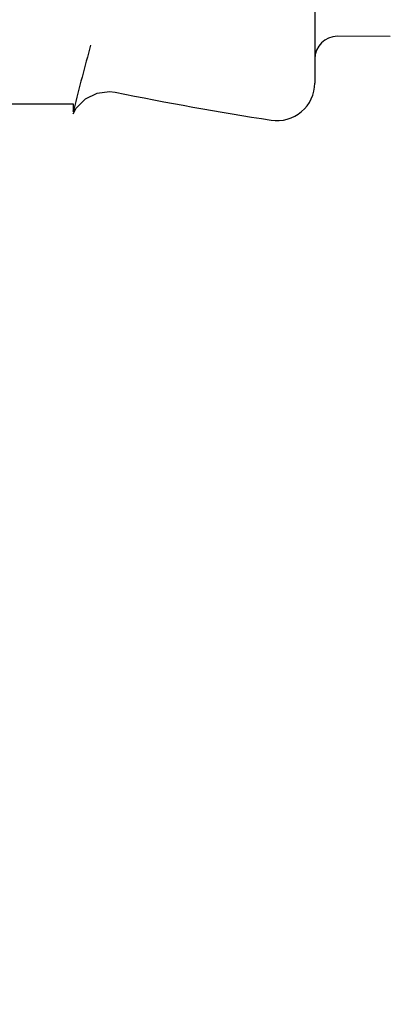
# Model space of a CAD drawing. Header units: millimetres. Extents: x 4086 to 10416, y 123 to 1549.
# Tile 225 of 256: x 9420.3 to 9428.49, y 555.54 to 577.29. Entities that reach past the tile are written whole.
import ezdxf

# ---------------------------------------------------------------- set-up
doc = ezdxf.new("R2010")
doc.units = ezdxf.units.MM
doc.layers.add('中心线', color=7, linetype='Continuous')
doc.layers.add('运动范围', color=7, linetype='Continuous')
doc.styles.add('思源黑', font='SourceHanSansCN-Normal.ttf')
doc.dimstyles.new('尺寸标注_1_6比例中六', dxfattribs={"dimtxt": 10, "dimasz": 8, "dimexe": 2, "dimexo": 1.5, "dimgap": 1, "dimtad": 1, "dimdec": 1, "dimlfac": 6, "dimdsep": 46, "dimtxsty": '思源黑', "dimcen": 0.09, "dimadec": 0, "dimazin": 0, "dimtp": 0.01, "dimtm": 0.01, "dimtfac": 1, "dimtdec": 1, "dimtofl": 0, "dimtmove": 0, "dimatfit": 3, "dimfxl": 1, "dimtolj": 1, "dimarcsym": 0})
doc.dimstyles.new('尺寸标注_1_6比例中六弯折', dxfattribs={"dimtxt": 10, "dimasz": 8, "dimexe": 2, "dimexo": 1.5, "dimgap": 1, "dimtad": 1, "dimtih": 1, "dimtoh": 1, "dimdec": 1, "dimlfac": 6, "dimdsep": 46, "dimtxsty": '思源黑', "dimcen": 0.09, "dimadec": 0, "dimazin": 0, "dimtp": 0.01, "dimtm": 0.01, "dimtfac": 1, "dimtdec": 1, "dimtofl": 0, "dimtmove": 0, "dimatfit": 3, "dimfxl": 1, "dimtolj": 1, "dimarcsym": 0})

# ---------------------------------------------------------------- blocks, each defined once
blk = doc.blocks.new('*D680')
at = {"layer": 'Defpoints', "color": 0}
for p in [(9364.758, 590.013), (9588.057, 409.452)]:
    blk.add_point(p, dxfattribs=at)
at = {"layer": '中心线', "color": 0}
for p, q in [((9364.668, 590.013), (9364.848, 590.013)), ((9364.758, 589.923), (9364.758, 590.103))]:
    blk.add_line(p, q, dxfattribs=at)
at = {"layer": '中心线', "color": 0, "lineweight": -2}
for p in [(9594.278, 404.422), (9657.035, 383.913)]:
    blk.add_line(p, (9619.641, 383.913), dxfattribs=at)
at = {"layer": '中心线', "color": 0}
blk.add_solid([(9595.116, 405.459), (9593.439, 403.385), (9588.057, 409.452)], dxfattribs=at)
at = {"layer": '中心线', "color": 0, "insert": (9638.838, 395.282), "char_height": 10, "attachment_point": 2, "style": '思源黑'}
blk.add_mtext('\\A1;R1723', dxfattribs=at)
blk = doc.blocks.new('*D683')
at = {"layer": 'Defpoints', "color": 0}
for p in [(9438.28, 590.013), (9439.022, 590.013), (9292.353, 577.246), (9291.622, 577.117), (9331.717, 513.416)]:
    blk.add_point(p, dxfattribs=at)
at = {"layer": '运动范围', "color": 0, "linetype": 'Continuous', "lineweight": -2}
for p, q in [((9440.522, 590.013), (9450.177, 590.013)), ((9290.145, 576.856), (9280.637, 575.18))]:
    blk.add_line(p, q, dxfattribs=at)
blk.add_arc((9364.758, 590.013), 83.419, 195.49687, 354.50313, dxfattribs=at)
at = {"layer": '运动范围', "color": 0}
for points in [[(9449.125, 581.958), (9446.461, 582.086), (9448.177, 590.013)], [(9285.672, 568.019), (9283.071, 567.43), (9282.606, 575.527)]]:
    blk.add_solid(points, dxfattribs=at)
at = {"layer": '运动范围', "color": 0, "insert": (9385.954, 521.394), "char_height": 10, "attachment_point": 2, "rotation": 17.1662, "style": '思源黑'}
blk.add_mtext('-\\A1;170%%d', dxfattribs=at)

msp = doc.modelspace()

# ---------------------------------------------------------------- linework, layer by layer
at = {"layer": '运动范围', "color": 7, "linetype": 'Continuous'}
for p, q in [((9426.861, 611.924), (9426.819, 575.892)), ((9428.487, 576.922), (9427.32, 576.924)), ((9399.469, 575.456), (9421.485, 575.43)), ((9421.485, 575.43), (9421.485, 575.253)), ((9421.485, 575.212), (9421.552, 575.334)), ((9421.485, 575.272), (9421.496, 575.308)), ((9421.485, 575.228), (9421.485, 575.212))]:
    msp.add_line(p, q, dxfattribs=at)
msp.add_lwpolyline([(9421.552, 575.334), (9421.753, 575.543), (9422.012, 575.671), (9422.287, 575.703), (9422.409, 575.688)], dxfattribs=at)
for centre, radius, start, end in [((9364.758, 590.013), 287.167, 190, 18.68011), ((9427.32, 576.424), 0.5, 89.9333, 179.9333), ((9500.46, 555.353), 81.447, 164.78256, 165.81737), ((9425.986, 575.893), 0.833, 261.0417, 359.9333), ((9438.832, 657.387), 83.333, 258.63408, 261.04173), ((9421.011, 575.431), 0.5, 341.4307, 345.8197)]:
    msp.add_arc(centre, radius, start, end, dxfattribs=at)

# ---------------------------------------------------------------- dimensions: what is measured, and where the dimension line sits
at = {"layer": '中心线', "color": 7}
dim = msp.add_radius_dim(center=(9364.758, 590.013), mpoint=(9588.057, 409.452), dimstyle='尺寸标注_1_6比例中六弯折', dxfattribs=at)
dim.commit()
dim.dimension.update_dxf_attribs({"geometry": '*D680', "text_midpoint": (9638.838, 383.913), "dimtype": 164})
at = {"layer": '运动范围', "color": 7, "linetype": 'Continuous'}
dim = msp.add_angular_dim_2l(base=(9331.717, 513.416), line1=((9292.353, 577.246), (9291.622, 577.117)), line2=((9438.28, 590.013), (9439.022, 590.013)), text='-<>', dimstyle='尺寸标注_1_6比例中六', dxfattribs=at)
dim.commit()
dim.dimension.update_dxf_attribs({"geometry": '*D683', "text_midpoint": (9389.378, 510.31), "dimtype": 162})

doc.saveas('drawing.dxf')
